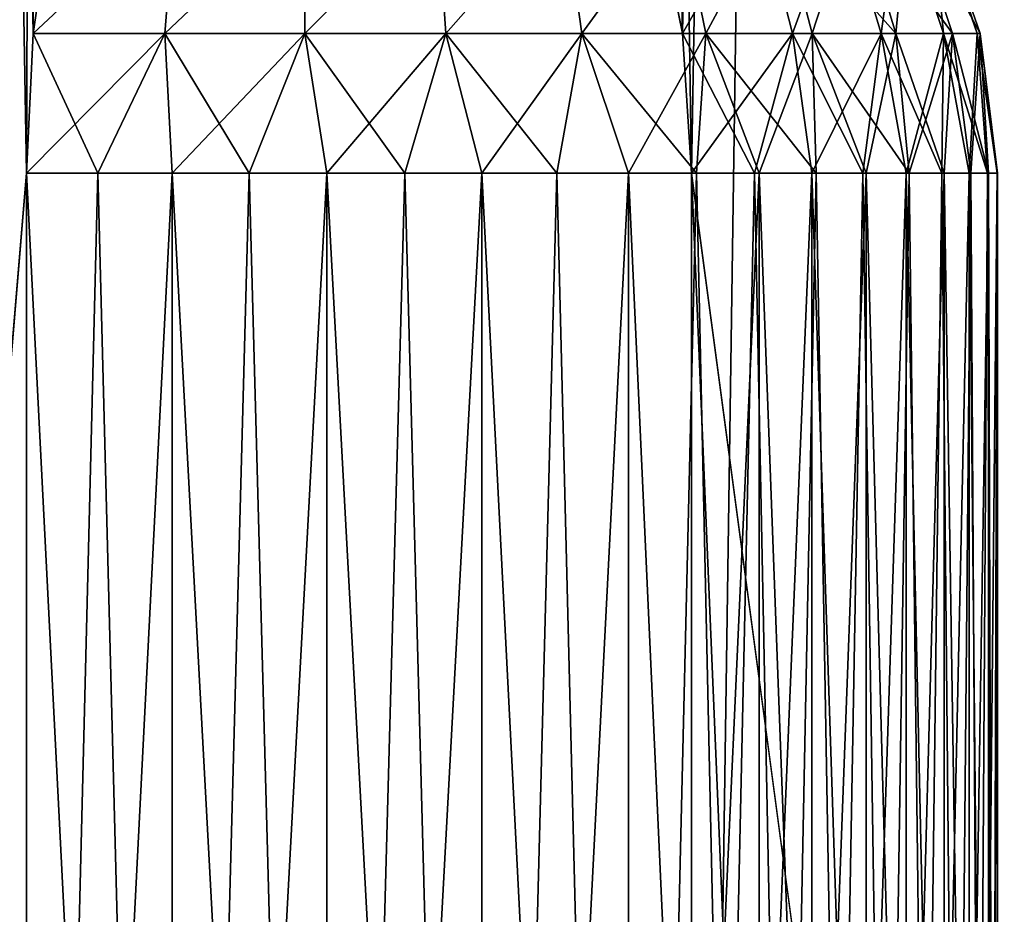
# Model space of a CAD drawing. Header units: millimetres. Extents: x -35 to 35, y -10 to 62.5.
# Tile 3 of 68: x -19.1 to -16.3, y -3.9 to -1.4. Entities that reach past the tile are written whole.
import ezdxf

# ---------------------------------------------------------------- set-up
doc = ezdxf.new("R2010")
doc.units = ezdxf.units.MM
doc.header["$LTSCALE"] = 65.185185
for name, color, linetype in [('1', 7, 'CONTINUOUS'), ('14', 7, 'CONTINUOUS'), ('16', 7, 'CONTINUOUS'), ('29', 7, 'CONTINUOUS'), ('32', 7, 'CONTINUOUS')]:
    doc.layers.add(name, color=color, linetype=linetype)

msp = doc.modelspace()

# ---------------------------------------------------------------- linework, layer by layer
at = {"layer": '1', "color": 7, "linetype": 'CONTINUOUS'}
for points in [[(-19.0611, -10, 8.8133), (-19.8215, 40.5, 6.9359), (-19.7452, -10, 7.1504), (-19.0611, -10, 8.8133)], [(-19.0611, -1.8, 8.8133), (-19.8215, 40.5, 6.9359), (-19.0611, -10, 8.8133), (-19.0611, -1.8, 8.8133)], [(-19.0423, -1.4014, 8.8538), (-19.8215, 40.5, 6.9359), (-19.0611, -1.8, 8.8133), (-19.0423, -1.4014, 8.8538)], [(-18.9859, -1.0204, 8.9743), (-19.8215, 40.5, 6.9359), (-19.0423, -1.4014, 8.8538), (-18.9859, -1.0204, 8.9743)], [(-18.9203, 40.5, -9.1116), (-19.7452, -10, -7.1504), (-19.8215, 40.5, -6.9359), (-18.9203, 40.5, -9.1116)], [(-19.0611, -1.8, -8.8133), (-19.7452, -10, -7.1504), (-18.9203, 40.5, -9.1116), (-19.0611, -1.8, -8.8133)], [(-19.0423, -1.4014, -8.8538), (-19.0611, -1.8, -8.8133), (-18.9203, 40.5, -9.1116), (-19.0423, -1.4014, -8.8538)], [(-18.9859, -1.0204, -8.9743), (-19.0423, -1.4014, -8.8538), (-18.9203, 40.5, -9.1116), (-18.9859, -1.0204, -8.9743)], [(-17.1888, -1.4014, 12.0642), (-17.7812, 40.5, 11.1727), (-17.2649, -1.0204, 11.9551), (-17.1888, -1.4014, 12.0642)], [(-17.1631, -1.8, 12.1008), (-17.7812, 40.5, 11.1727), (-17.1888, -1.4014, 12.0642), (-17.1631, -1.8, 12.1008)], [(-16.4185, 40.5, 13.0933), (-17.7812, 40.5, 11.1727), (-17.1631, -1.8, 12.1008), (-16.4185, 40.5, 13.0933)], [(-17.1888, -1.4014, -12.0642), (-17.2649, -1.0204, -11.9551), (-16.4185, 40.5, -13.0933), (-17.1888, -1.4014, -12.0642)], [(-17.1631, -1.8, -12.1008), (-17.1888, -1.4014, -12.0642), (-16.4185, 40.5, -13.0933), (-17.1631, -1.8, -12.1008)], [(-16.065, -10, -13.5246), (-17.1631, -10, -12.1008), (-16.4185, 40.5, -13.0933), (-16.065, -10, -13.5246)], [(-16.065, -10, 13.5246), (-16.4185, 40.5, 13.0933), (-17.1631, -1.8, 12.1008), (-16.065, -10, 13.5246)], [(-17.1631, -10, -12.1008), (-17.1631, -1.8, -12.1008), (-16.4185, 40.5, -13.0933), (-17.1631, -10, -12.1008)], [(-14.8492, 40.5, -14.8492), (-16.065, -10, -13.5246), (-16.4185, 40.5, -13.0933), (-14.8492, 40.5, -14.8492)], [(-14.8492, -10, 14.8492), (-16.4185, 40.5, 13.0933), (-16.065, -10, 13.5246), (-14.8492, -10, 14.8492)], [(-14.8492, 40.5, 14.8492), (-16.4185, 40.5, 13.0933), (-14.8492, -10, 14.8492), (-14.8492, 40.5, 14.8492)], [(-19.0611, -10, -8.8133), (-19.7452, -10, -7.1504), (-19.0611, -1.8, -8.8133), (-19.0611, -10, -8.8133)], [(-17.1631, -10, 12.1008), (-16.065, -10, 13.5246), (-17.1631, -1.8, 12.1008), (-17.1631, -10, 12.1008)]]:
    msp.add_3dface(points, dxfattribs=at)
at = {"layer": '14', "color": 7, "linetype": 'CONTINUOUS'}
for points in [[(-18.6449, -1.8, -8.6561), (-19.0611, -10, -8.8133), (-18.8576, -1.8, -8.7225), (-18.6449, -1.8, -8.6561)], [(-18.6449, -10, -8.6561), (-19.0611, -10, -8.8133), (-18.6449, -1.8, -8.6561), (-18.6449, -10, -8.6561)], [(-19.0611, -10, -8.8133), (-19.0611, -1.8, -8.8133), (-18.8576, -1.8, -8.7225), (-19.0611, -10, -8.8133)], [(-18.2035, -10, -8.6001), (-18.6449, -10, -8.6561), (-18.2035, -1.8, -8.6001), (-18.2035, -10, -8.6001)], [(-18.4259, -1.8, -8.6151), (-18.6449, -10, -8.6561), (-18.6449, -1.8, -8.6561), (-18.4259, -1.8, -8.6151)], [(-18.2035, -1.8, -8.6001), (-18.6449, -10, -8.6561), (-18.4259, -1.8, -8.6151), (-18.2035, -1.8, -8.6001)], [(-17.7612, -1.8, -8.6482), (-18.2035, -10, -8.6001), (-17.981, -1.8, -8.6112), (-17.7612, -1.8, -8.6482)], [(-17.981, -1.8, -8.6112), (-18.2035, -10, -8.6001), (-18.2035, -1.8, -8.6001), (-17.981, -1.8, -8.6112)], [(-17.7613, -10, -8.6482), (-18.2035, -10, -8.6001), (-17.7612, -1.8, -8.6482), (-17.7613, -10, -8.6482)], [(-17.3422, -10, -8.7979), (-17.7613, -10, -8.6482), (-17.3423, -1.8, -8.7979), (-17.3422, -10, -8.7979)], [(-17.3423, -1.8, -8.7979), (-17.7613, -10, -8.6482), (-17.5474, -1.8, -8.7107), (-17.3423, -1.8, -8.7979)], [(-17.5474, -1.8, -8.7107), (-17.7613, -10, -8.6482), (-17.7612, -1.8, -8.6482), (-17.5474, -1.8, -8.7107)], [(-17.1488, -1.8, -8.9084), (-17.3422, -10, -8.7979), (-17.3423, -1.8, -8.7979), (-17.1488, -1.8, -8.9084)], [(-16.9696, -10, -9.0409), (-17.3422, -10, -8.7979), (-16.9696, -1.8, -9.0409), (-16.9696, -10, -9.0409)], [(-16.9696, -1.8, -9.0409), (-17.3422, -10, -8.7979), (-17.1488, -1.8, -8.9084), (-16.9696, -1.8, -9.0409)], [(-17.1631, -1.8, -12.1008), (-16.8189, -10, -11.8189), (-16.9827, -1.8, -11.97), (-17.1631, -1.8, -12.1008)], [(-17.1631, -1.8, -12.1008), (-17.1631, -10, -12.1008), (-16.8189, -10, -11.8189), (-17.1631, -1.8, -12.1008)], [(-16.9827, -1.8, -11.97), (-16.8189, -10, -11.8189), (-16.8189, -1.8, -11.8189), (-16.9827, -1.8, -11.97)], [(-16.8071, -1.8, -9.1934), (-16.9696, -10, -9.0409), (-16.9696, -1.8, -9.0409), (-16.8071, -1.8, -9.1934)], [(-16.6636, -1.8, -9.3639), (-16.9696, -10, -9.0409), (-16.8071, -1.8, -9.1934), (-16.6636, -1.8, -9.3639)], [(-16.6636, -10, -9.3639), (-16.9696, -10, -9.0409), (-16.6636, -1.8, -9.3639), (-16.6636, -10, -9.3639)], [(-16.8189, -1.8, -11.8189), (-16.5496, -10, -11.4647), (-16.6739, -1.8, -11.6497), (-16.8189, -1.8, -11.8189)], [(-16.8189, -10, -11.8189), (-16.5496, -10, -11.4647), (-16.8189, -1.8, -11.8189), (-16.8189, -10, -11.8189)], [(-16.6739, -1.8, -11.6497), (-16.5496, -10, -11.4647), (-16.5497, -1.8, -11.4647), (-16.6739, -1.8, -11.6497)], [(-16.4412, -10, -9.7492), (-16.6636, -10, -9.3639), (-16.4412, -1.8, -9.7492), (-16.4412, -10, -9.7492)], [(-16.4412, -1.8, -9.7492), (-16.6636, -10, -9.3639), (-16.5411, -1.8, -9.55), (-16.4412, -1.8, -9.7492)], [(-16.5411, -1.8, -9.55), (-16.6636, -10, -9.3639), (-16.6636, -1.8, -9.3639), (-16.5411, -1.8, -9.55)], [(-16.5496, -10, -11.4647), (-16.3702, -10, -11.0576), (-16.5497, -1.8, -11.4647), (-16.5496, -10, -11.4647)], [(-16.5497, -1.8, -11.4647), (-16.3702, -10, -11.0576), (-16.448, -1.8, -11.2664), (-16.5497, -1.8, -11.4647)], [(-16.448, -1.8, -11.2664), (-16.3702, -10, -11.0576), (-16.3702, -1.8, -11.0576), (-16.448, -1.8, -11.2664)], [(-16.3653, -1.8, -9.9587), (-16.4412, -10, -9.7492), (-16.4412, -1.8, -9.7492), (-16.3653, -1.8, -9.9587)], [(-16.3144, -1.8, -10.1757), (-16.4412, -10, -9.7492), (-16.3653, -1.8, -9.9587), (-16.3144, -1.8, -10.1757)], [(-16.3144, -10, -10.1757), (-16.4412, -10, -9.7492), (-16.3144, -1.8, -10.1757), (-16.3144, -10, -10.1757)], [(-16.3702, -1.8, -11.0576), (-16.2903, -10, -10.6199), (-16.3174, -1.8, -10.8411), (-16.3702, -1.8, -11.0576)], [(-16.3702, -10, -11.0576), (-16.2903, -10, -10.6199), (-16.3702, -1.8, -11.0576), (-16.3702, -10, -11.0576)], [(-16.3174, -1.8, -10.8411), (-16.2903, -10, -10.6199), (-16.2903, -1.8, -10.6199), (-16.3174, -1.8, -10.8411)], [(-16.2893, -1.8, -10.3971), (-16.3144, -10, -10.1757), (-16.3144, -1.8, -10.1757), (-16.2893, -1.8, -10.3971)], [(-16.2903, -1.8, -10.6199), (-16.3144, -10, -10.1757), (-16.2893, -1.8, -10.3971), (-16.2903, -1.8, -10.6199)], [(-16.2903, -10, -10.6199), (-16.3144, -10, -10.1757), (-16.2903, -1.8, -10.6199), (-16.2903, -10, -10.6199)]]:
    msp.add_3dface(points, dxfattribs=at)
at = {"layer": '16', "color": 7, "linetype": 'CONTINUOUS'}
for points in [[(-19.0611, -1.8, 8.8133), (-19.0611, -10, 8.8133), (-18.6449, -10, 8.6561), (-19.0611, -1.8, 8.8133)], [(-19.0611, -1.8, 8.8133), (-18.6449, -10, 8.6561), (-18.8576, -1.8, 8.7225), (-19.0611, -1.8, 8.8133)], [(-18.8576, -1.8, 8.7225), (-18.6449, -10, 8.6561), (-18.6449, -1.8, 8.6561), (-18.8576, -1.8, 8.7225)], [(-18.6449, -1.8, 8.6561), (-18.2035, -10, 8.6001), (-18.4259, -1.8, 8.6151), (-18.6449, -1.8, 8.6561)], [(-18.6449, -10, 8.6561), (-18.2035, -10, 8.6001), (-18.6449, -1.8, 8.6561), (-18.6449, -10, 8.6561)], [(-18.4259, -1.8, 8.6151), (-18.2035, -10, 8.6001), (-18.2035, -1.8, 8.6001), (-18.4259, -1.8, 8.6151)], [(-18.2035, -10, 8.6001), (-17.7613, -10, 8.6482), (-18.2035, -1.8, 8.6001), (-18.2035, -10, 8.6001)], [(-18.2035, -1.8, 8.6001), (-17.7613, -10, 8.6482), (-17.981, -1.8, 8.6112), (-18.2035, -1.8, 8.6001)], [(-17.981, -1.8, 8.6112), (-17.7613, -10, 8.6482), (-17.7612, -1.8, 8.6482), (-17.981, -1.8, 8.6112)], [(-17.7613, -10, 8.6482), (-17.3422, -10, 8.7979), (-17.7612, -1.8, 8.6482), (-17.7613, -10, 8.6482)], [(-17.7612, -1.8, 8.6482), (-17.3422, -10, 8.7979), (-17.5474, -1.8, 8.7107), (-17.7612, -1.8, 8.6482)], [(-17.5474, -1.8, 8.7107), (-17.3422, -10, 8.7979), (-17.3423, -1.8, 8.7979), (-17.5474, -1.8, 8.7107)], [(-17.3423, -1.8, 8.7979), (-16.9696, -10, 9.0409), (-17.1488, -1.8, 8.9084), (-17.3423, -1.8, 8.7979)], [(-17.3422, -10, 8.7979), (-16.9696, -10, 9.0409), (-17.3423, -1.8, 8.7979), (-17.3422, -10, 8.7979)], [(-16.8189, -1.8, 11.8189), (-17.1631, -10, 12.1008), (-16.9827, -1.8, 11.97), (-16.8189, -1.8, 11.8189)], [(-16.8189, -10, 11.8189), (-17.1631, -10, 12.1008), (-16.8189, -1.8, 11.8189), (-16.8189, -10, 11.8189)], [(-17.1631, -10, 12.1008), (-17.1631, -1.8, 12.1008), (-16.9827, -1.8, 11.97), (-17.1631, -10, 12.1008)], [(-17.1488, -1.8, 8.9084), (-16.9696, -10, 9.0409), (-16.9696, -1.8, 9.0409), (-17.1488, -1.8, 8.9084)], [(-16.9696, -1.8, 9.0409), (-16.6636, -10, 9.3639), (-16.8071, -1.8, 9.1934), (-16.9696, -1.8, 9.0409)], [(-16.9696, -10, 9.0409), (-16.6636, -10, 9.3639), (-16.9696, -1.8, 9.0409), (-16.9696, -10, 9.0409)], [(-16.6739, -1.8, 11.6497), (-16.8189, -10, 11.8189), (-16.8189, -1.8, 11.8189), (-16.6739, -1.8, 11.6497)], [(-16.5497, -1.8, 11.4647), (-16.8189, -10, 11.8189), (-16.6739, -1.8, 11.6497), (-16.5497, -1.8, 11.4647)], [(-16.5496, -10, 11.4647), (-16.8189, -10, 11.8189), (-16.5497, -1.8, 11.4647), (-16.5496, -10, 11.4647)], [(-16.8071, -1.8, 9.1934), (-16.6636, -10, 9.3639), (-16.6636, -1.8, 9.3639), (-16.8071, -1.8, 9.1934)], [(-16.6636, -1.8, 9.3639), (-16.4412, -10, 9.7492), (-16.5411, -1.8, 9.55), (-16.6636, -1.8, 9.3639)], [(-16.6636, -10, 9.3639), (-16.4412, -10, 9.7492), (-16.6636, -1.8, 9.3639), (-16.6636, -10, 9.3639)], [(-16.448, -1.8, 11.2664), (-16.5496, -10, 11.4647), (-16.5497, -1.8, 11.4647), (-16.448, -1.8, 11.2664)], [(-16.3702, -1.8, 11.0576), (-16.5496, -10, 11.4647), (-16.448, -1.8, 11.2664), (-16.3702, -1.8, 11.0576)], [(-16.3702, -10, 11.0576), (-16.5496, -10, 11.4647), (-16.3702, -1.8, 11.0576), (-16.3702, -10, 11.0576)], [(-16.5411, -1.8, 9.55), (-16.4412, -10, 9.7492), (-16.4412, -1.8, 9.7492), (-16.5411, -1.8, 9.55)], [(-16.4412, -1.8, 9.7492), (-16.3144, -10, 10.1757), (-16.3653, -1.8, 9.9587), (-16.4412, -1.8, 9.7492)], [(-16.4412, -10, 9.7492), (-16.3144, -10, 10.1757), (-16.4412, -1.8, 9.7492), (-16.4412, -10, 9.7492)], [(-16.3174, -1.8, 10.8411), (-16.3702, -10, 11.0576), (-16.3702, -1.8, 11.0576), (-16.3174, -1.8, 10.8411)], [(-16.2903, -1.8, 10.6199), (-16.3702, -10, 11.0576), (-16.3174, -1.8, 10.8411), (-16.2903, -1.8, 10.6199)], [(-16.2903, -10, 10.6199), (-16.3702, -10, 11.0576), (-16.2903, -1.8, 10.6199), (-16.2903, -10, 10.6199)], [(-16.3653, -1.8, 9.9587), (-16.3144, -10, 10.1757), (-16.3144, -1.8, 10.1757), (-16.3653, -1.8, 9.9587)], [(-16.3144, -1.8, 10.1757), (-16.2903, -10, 10.6199), (-16.2893, -1.8, 10.3971), (-16.3144, -1.8, 10.1757)], [(-16.3144, -10, 10.1757), (-16.2903, -10, 10.6199), (-16.3144, -1.8, 10.1757), (-16.3144, -10, 10.1757)], [(-16.2893, -1.8, 10.3971), (-16.2903, -10, 10.6199), (-16.2903, -1.8, 10.6199), (-16.2893, -1.8, 10.3971)]]:
    msp.add_3dface(points, dxfattribs=at)
at = {"layer": '29', "color": 7, "linetype": 'CONTINUOUS'}
for points in [[(-19.0423, -1.4014, -8.8538), (-18.9859, -1.0204, -8.9743), (-18.6361, -1.0205, -8.8372), (-19.0423, -1.4014, -8.8538)], [(-19.0423, -1.4014, -8.8538), (-18.6361, -1.0205, -8.8372), (-18.6659, -1.4014, -8.7077), (-19.0423, -1.4014, -8.8538)], [(-18.6361, -1.0205, -8.8372), (-18.2649, -1.0205, -8.7793), (-18.6659, -1.4014, -8.7077), (-18.6361, -1.0205, -8.8372)], [(-18.6659, -1.4014, -8.7077), (-18.2649, -1.0205, -8.7793), (-18.2667, -1.4014, -8.6464), (-18.6659, -1.4014, -8.7077)], [(-18.2649, -1.0205, -8.7793), (-17.89, -1.0205, -8.8033), (-18.2667, -1.4014, -8.6464), (-18.2649, -1.0205, -8.7793)], [(-18.2667, -1.4014, -8.6464), (-17.89, -1.0205, -8.8033), (-17.8638, -1.4014, -8.673), (-18.2667, -1.4014, -8.6464)], [(-17.89, -1.0205, -8.8033), (-17.5292, -1.0205, -8.9079), (-17.8638, -1.4014, -8.673), (-17.89, -1.0205, -8.8033)], [(-17.8638, -1.4014, -8.673), (-17.5292, -1.0205, -8.9079), (-17.4761, -1.4014, -8.7861), (-17.8638, -1.4014, -8.673)], [(-17.5292, -1.0205, -8.9079), (-17.1996, -1.0205, -9.0883), (-17.4761, -1.4014, -8.7861), (-17.5292, -1.0205, -8.9079)], [(-17.4761, -1.4014, -8.7861), (-17.1996, -1.0205, -9.0883), (-17.1221, -1.4014, -8.9804), (-17.4761, -1.4014, -8.7861)], [(-17.2649, -1.0204, -11.9551), (-17.1888, -1.4014, -12.0642), (-16.9713, -1.0205, -11.7207), (-17.2649, -1.0204, -11.9551)], [(-17.1996, -1.0205, -9.0883), (-16.917, -1.0205, -9.3359), (-17.1221, -1.4014, -8.9804), (-17.1996, -1.0205, -9.0883)], [(-16.9713, -1.0205, -11.7207), (-17.1888, -1.4014, -12.0642), (-16.874, -1.4014, -11.8113), (-16.9713, -1.0205, -11.7207)], [(-17.1221, -1.4014, -8.9804), (-16.917, -1.0205, -9.3359), (-16.8186, -1.4014, -9.2467), (-17.1221, -1.4014, -8.9804)], [(-16.7356, -1.0205, -11.4282), (-16.9713, -1.0205, -11.7207), (-16.874, -1.4014, -11.8113), (-16.7356, -1.0205, -11.4282)], [(-16.917, -1.0205, -9.3359), (-16.6949, -1.0205, -9.6388), (-16.8186, -1.4014, -9.2467), (-16.917, -1.0205, -9.3359)], [(-16.6214, -1.4014, -11.4962), (-16.7356, -1.0205, -11.4282), (-16.874, -1.4014, -11.8113), (-16.6214, -1.4014, -11.4962)], [(-16.8186, -1.4014, -9.2467), (-16.6949, -1.0205, -9.6388), (-16.5798, -1.4014, -9.5723), (-16.8186, -1.4014, -9.2467)], [(-16.5688, -1.0205, -11.0915), (-16.7356, -1.0205, -11.4282), (-16.6214, -1.4014, -11.4962), (-16.5688, -1.0205, -11.0915)], [(-16.6949, -1.0205, -9.6388), (-16.5436, -1.0205, -9.9827), (-16.5798, -1.4014, -9.5723), (-16.6949, -1.0205, -9.6388)], [(-16.4429, -1.4014, -11.134), (-16.5688, -1.0205, -11.0915), (-16.6214, -1.4014, -11.4962), (-16.4429, -1.4014, -11.134)], [(-16.5798, -1.4014, -9.5723), (-16.5436, -1.0205, -9.9827), (-16.4171, -1.4014, -9.942), (-16.5798, -1.4014, -9.5723)], [(-16.4791, -1.0205, -10.7267), (-16.5688, -1.0205, -11.0915), (-16.4429, -1.4014, -11.134), (-16.4791, -1.0205, -10.7267)], [(-16.5436, -1.0205, -9.9827), (-16.4705, -1.0205, -10.3512), (-16.3383, -1.4014, -10.338), (-16.5436, -1.0205, -9.9827)], [(-16.4171, -1.4014, -9.942), (-16.5436, -1.0205, -9.9827), (-16.3383, -1.4014, -10.338), (-16.4171, -1.4014, -9.942)], [(-16.4705, -1.0205, -10.3512), (-16.4791, -1.0205, -10.7267), (-16.347, -1.4014, -10.7417), (-16.4705, -1.0205, -10.3512)], [(-16.347, -1.4014, -10.7417), (-16.4791, -1.0205, -10.7267), (-16.4429, -1.4014, -11.134), (-16.347, -1.4014, -10.7417)], [(-16.3383, -1.4014, -10.338), (-16.4705, -1.0205, -10.3512), (-16.347, -1.4014, -10.7417), (-16.3383, -1.4014, -10.338)], [(-18.8576, -1.8, -8.7225), (-19.0611, -1.8, -8.8133), (-18.6659, -1.4014, -8.7077), (-18.8576, -1.8, -8.7225)], [(-19.0611, -1.8, -8.8133), (-19.0423, -1.4014, -8.8538), (-18.6659, -1.4014, -8.7077), (-19.0611, -1.8, -8.8133)], [(-18.6449, -1.8, -8.6561), (-18.8576, -1.8, -8.7225), (-18.6659, -1.4014, -8.7077), (-18.6449, -1.8, -8.6561)], [(-18.6449, -1.8, -8.6561), (-18.6659, -1.4014, -8.7077), (-18.2667, -1.4014, -8.6464), (-18.6449, -1.8, -8.6561)], [(-18.4259, -1.8, -8.6151), (-18.6449, -1.8, -8.6561), (-18.2667, -1.4014, -8.6464), (-18.4259, -1.8, -8.6151)], [(-18.2035, -1.8, -8.6001), (-18.4259, -1.8, -8.6151), (-18.2667, -1.4014, -8.6464), (-18.2035, -1.8, -8.6001)], [(-18.2035, -1.8, -8.6001), (-18.2667, -1.4014, -8.6464), (-17.8638, -1.4014, -8.673), (-18.2035, -1.8, -8.6001)], [(-17.981, -1.8, -8.6112), (-18.2035, -1.8, -8.6001), (-17.8638, -1.4014, -8.673), (-17.981, -1.8, -8.6112)], [(-17.7612, -1.8, -8.6482), (-17.981, -1.8, -8.6112), (-17.8638, -1.4014, -8.673), (-17.7612, -1.8, -8.6482)], [(-17.7612, -1.8, -8.6482), (-17.8638, -1.4014, -8.673), (-17.4761, -1.4014, -8.7861), (-17.7612, -1.8, -8.6482)], [(-17.5474, -1.8, -8.7107), (-17.7612, -1.8, -8.6482), (-17.4761, -1.4014, -8.7861), (-17.5474, -1.8, -8.7107)], [(-17.3423, -1.8, -8.7979), (-17.5474, -1.8, -8.7107), (-17.4761, -1.4014, -8.7861), (-17.3423, -1.8, -8.7979)], [(-17.3423, -1.8, -8.7979), (-17.4761, -1.4014, -8.7861), (-17.1221, -1.4014, -8.9804), (-17.3423, -1.8, -8.7979)], [(-17.1488, -1.8, -8.9084), (-17.3423, -1.8, -8.7979), (-17.1221, -1.4014, -8.9804), (-17.1488, -1.8, -8.9084)], [(-17.1888, -1.4014, -12.0642), (-17.1631, -1.8, -12.1008), (-16.9827, -1.8, -11.97), (-17.1888, -1.4014, -12.0642)], [(-17.1888, -1.4014, -12.0642), (-16.9827, -1.8, -11.97), (-16.874, -1.4014, -11.8113), (-17.1888, -1.4014, -12.0642)], [(-16.9696, -1.8, -9.0409), (-17.1488, -1.8, -8.9084), (-17.1221, -1.4014, -8.9804), (-16.9696, -1.8, -9.0409)], [(-16.9696, -1.8, -9.0409), (-17.1221, -1.4014, -8.9804), (-16.8186, -1.4014, -9.2467), (-16.9696, -1.8, -9.0409)], [(-16.9827, -1.8, -11.97), (-16.8189, -1.8, -11.8189), (-16.874, -1.4014, -11.8113), (-16.9827, -1.8, -11.97)], [(-16.8071, -1.8, -9.1934), (-16.9696, -1.8, -9.0409), (-16.8186, -1.4014, -9.2467), (-16.8071, -1.8, -9.1934)], [(-16.6739, -1.8, -11.6497), (-16.6214, -1.4014, -11.4962), (-16.874, -1.4014, -11.8113), (-16.6739, -1.8, -11.6497)], [(-16.8189, -1.8, -11.8189), (-16.6739, -1.8, -11.6497), (-16.874, -1.4014, -11.8113), (-16.8189, -1.8, -11.8189)], [(-16.6636, -1.8, -9.3639), (-16.8071, -1.8, -9.1934), (-16.8186, -1.4014, -9.2467), (-16.6636, -1.8, -9.3639)], [(-16.6636, -1.8, -9.3639), (-16.8186, -1.4014, -9.2467), (-16.5798, -1.4014, -9.5723), (-16.6636, -1.8, -9.3639)], [(-16.6739, -1.8, -11.6497), (-16.5497, -1.8, -11.4647), (-16.6214, -1.4014, -11.4962), (-16.6739, -1.8, -11.6497)], [(-16.5411, -1.8, -9.55), (-16.6636, -1.8, -9.3639), (-16.5798, -1.4014, -9.5723), (-16.5411, -1.8, -9.55)], [(-16.448, -1.8, -11.2664), (-16.4429, -1.4014, -11.134), (-16.6214, -1.4014, -11.4962), (-16.448, -1.8, -11.2664)], [(-16.5497, -1.8, -11.4647), (-16.448, -1.8, -11.2664), (-16.6214, -1.4014, -11.4962), (-16.5497, -1.8, -11.4647)], [(-16.5411, -1.8, -9.55), (-16.5798, -1.4014, -9.5723), (-16.4171, -1.4014, -9.942), (-16.5411, -1.8, -9.55)], [(-16.4412, -1.8, -9.7492), (-16.5411, -1.8, -9.55), (-16.4171, -1.4014, -9.942), (-16.4412, -1.8, -9.7492)], [(-16.448, -1.8, -11.2664), (-16.3702, -1.8, -11.0576), (-16.4429, -1.4014, -11.134), (-16.448, -1.8, -11.2664)], [(-16.3174, -1.8, -10.8411), (-16.347, -1.4014, -10.7417), (-16.4429, -1.4014, -11.134), (-16.3174, -1.8, -10.8411)], [(-16.3702, -1.8, -11.0576), (-16.3174, -1.8, -10.8411), (-16.4429, -1.4014, -11.134), (-16.3702, -1.8, -11.0576)], [(-16.3653, -1.8, -9.9587), (-16.4412, -1.8, -9.7492), (-16.4171, -1.4014, -9.942), (-16.3653, -1.8, -9.9587)], [(-16.3653, -1.8, -9.9587), (-16.4171, -1.4014, -9.942), (-16.3383, -1.4014, -10.338), (-16.3653, -1.8, -9.9587)], [(-16.3144, -1.8, -10.1757), (-16.3653, -1.8, -9.9587), (-16.3383, -1.4014, -10.338), (-16.3144, -1.8, -10.1757)], [(-16.2893, -1.8, -10.3971), (-16.3383, -1.4014, -10.338), (-16.347, -1.4014, -10.7417), (-16.2893, -1.8, -10.3971)], [(-16.2903, -1.8, -10.6199), (-16.2893, -1.8, -10.3971), (-16.347, -1.4014, -10.7417), (-16.2903, -1.8, -10.6199)], [(-16.3174, -1.8, -10.8411), (-16.2903, -1.8, -10.6199), (-16.347, -1.4014, -10.7417), (-16.3174, -1.8, -10.8411)], [(-16.2893, -1.8, -10.3971), (-16.3144, -1.8, -10.1757), (-16.3383, -1.4014, -10.338), (-16.2893, -1.8, -10.3971)]]:
    msp.add_3dface(points, dxfattribs=at)
at = {"layer": '32', "color": 7, "linetype": 'CONTINUOUS'}
for points in [[(-18.9859, -1.0204, 8.9743), (-19.0423, -1.4014, 8.8538), (-18.6361, -1.0205, 8.8372), (-18.9859, -1.0204, 8.9743)], [(-18.6361, -1.0205, 8.8372), (-19.0423, -1.4014, 8.8538), (-18.6659, -1.4014, 8.7077), (-18.6361, -1.0205, 8.8372)], [(-18.2649, -1.0205, 8.7793), (-18.6361, -1.0205, 8.8372), (-18.6659, -1.4014, 8.7077), (-18.2649, -1.0205, 8.7793)], [(-18.2667, -1.4014, 8.6464), (-18.2649, -1.0205, 8.7793), (-18.6659, -1.4014, 8.7077), (-18.2667, -1.4014, 8.6464)], [(-17.89, -1.0205, 8.8033), (-18.2649, -1.0205, 8.7793), (-18.2667, -1.4014, 8.6464), (-17.89, -1.0205, 8.8033)], [(-17.8638, -1.4014, 8.673), (-17.89, -1.0205, 8.8033), (-18.2667, -1.4014, 8.6464), (-17.8638, -1.4014, 8.673)], [(-17.5292, -1.0205, 8.9079), (-17.89, -1.0205, 8.8033), (-17.8638, -1.4014, 8.673), (-17.5292, -1.0205, 8.9079)], [(-17.4761, -1.4014, 8.7861), (-17.5292, -1.0205, 8.9079), (-17.8638, -1.4014, 8.673), (-17.4761, -1.4014, 8.7861)], [(-17.1996, -1.0205, 9.0883), (-17.5292, -1.0205, 8.9079), (-17.4761, -1.4014, 8.7861), (-17.1996, -1.0205, 9.0883)], [(-17.1221, -1.4014, 8.9804), (-17.1996, -1.0205, 9.0883), (-17.4761, -1.4014, 8.7861), (-17.1221, -1.4014, 8.9804)], [(-17.1888, -1.4014, 12.0642), (-17.2649, -1.0204, 11.9551), (-16.9713, -1.0205, 11.7207), (-17.1888, -1.4014, 12.0642)], [(-16.917, -1.0205, 9.3359), (-17.1996, -1.0205, 9.0883), (-17.1221, -1.4014, 8.9804), (-16.917, -1.0205, 9.3359)], [(-17.1888, -1.4014, 12.0642), (-16.9713, -1.0205, 11.7207), (-16.874, -1.4014, 11.8113), (-17.1888, -1.4014, 12.0642)], [(-16.8186, -1.4014, 9.2467), (-16.917, -1.0205, 9.3359), (-17.1221, -1.4014, 8.9804), (-16.8186, -1.4014, 9.2467)], [(-16.9713, -1.0205, 11.7207), (-16.7356, -1.0205, 11.4282), (-16.874, -1.4014, 11.8113), (-16.9713, -1.0205, 11.7207)], [(-16.5798, -1.4014, 9.5723), (-16.917, -1.0205, 9.3359), (-16.8186, -1.4014, 9.2467), (-16.5798, -1.4014, 9.5723)], [(-16.6949, -1.0205, 9.6388), (-16.917, -1.0205, 9.3359), (-16.5798, -1.4014, 9.5723), (-16.6949, -1.0205, 9.6388)], [(-16.874, -1.4014, 11.8113), (-16.7356, -1.0205, 11.4282), (-16.6214, -1.4014, 11.4962), (-16.874, -1.4014, 11.8113)], [(-16.7356, -1.0205, 11.4282), (-16.5688, -1.0205, 11.0915), (-16.6214, -1.4014, 11.4962), (-16.7356, -1.0205, 11.4282)], [(-16.4171, -1.4014, 9.942), (-16.6949, -1.0205, 9.6388), (-16.5798, -1.4014, 9.5723), (-16.4171, -1.4014, 9.942)], [(-16.5436, -1.0205, 9.9827), (-16.6949, -1.0205, 9.6388), (-16.4171, -1.4014, 9.942), (-16.5436, -1.0205, 9.9827)], [(-16.6214, -1.4014, 11.4962), (-16.5688, -1.0205, 11.0915), (-16.4429, -1.4014, 11.134), (-16.6214, -1.4014, 11.4962)], [(-16.5688, -1.0205, 11.0915), (-16.4791, -1.0205, 10.7267), (-16.4429, -1.4014, 11.134), (-16.5688, -1.0205, 11.0915)], [(-16.4705, -1.0205, 10.3512), (-16.5436, -1.0205, 9.9827), (-16.3383, -1.4014, 10.338), (-16.4705, -1.0205, 10.3512)], [(-16.3383, -1.4014, 10.338), (-16.5436, -1.0205, 9.9827), (-16.4171, -1.4014, 9.942), (-16.3383, -1.4014, 10.338)], [(-16.4429, -1.4014, 11.134), (-16.4791, -1.0205, 10.7267), (-16.347, -1.4014, 10.7417), (-16.4429, -1.4014, 11.134)], [(-16.4791, -1.0205, 10.7267), (-16.4705, -1.0205, 10.3512), (-16.347, -1.4014, 10.7417), (-16.4791, -1.0205, 10.7267)], [(-16.347, -1.4014, 10.7417), (-16.4705, -1.0205, 10.3512), (-16.3383, -1.4014, 10.338), (-16.347, -1.4014, 10.7417)], [(-19.0423, -1.4014, 8.8538), (-19.0611, -1.8, 8.8133), (-18.8576, -1.8, 8.7225), (-19.0423, -1.4014, 8.8538)], [(-19.0423, -1.4014, 8.8538), (-18.8576, -1.8, 8.7225), (-18.6659, -1.4014, 8.7077), (-19.0423, -1.4014, 8.8538)], [(-18.8576, -1.8, 8.7225), (-18.6449, -1.8, 8.6561), (-18.6659, -1.4014, 8.7077), (-18.8576, -1.8, 8.7225)], [(-18.4259, -1.8, 8.6151), (-18.2667, -1.4014, 8.6464), (-18.6659, -1.4014, 8.7077), (-18.4259, -1.8, 8.6151)], [(-18.6449, -1.8, 8.6561), (-18.4259, -1.8, 8.6151), (-18.6659, -1.4014, 8.7077), (-18.6449, -1.8, 8.6561)], [(-18.4259, -1.8, 8.6151), (-18.2035, -1.8, 8.6001), (-18.2667, -1.4014, 8.6464), (-18.4259, -1.8, 8.6151)], [(-18.2035, -1.8, 8.6001), (-17.981, -1.8, 8.6112), (-18.2667, -1.4014, 8.6464), (-18.2035, -1.8, 8.6001)], [(-17.981, -1.8, 8.6112), (-17.8638, -1.4014, 8.673), (-18.2667, -1.4014, 8.6464), (-17.981, -1.8, 8.6112)], [(-17.981, -1.8, 8.6112), (-17.7612, -1.8, 8.6482), (-17.8638, -1.4014, 8.673), (-17.981, -1.8, 8.6112)], [(-17.7612, -1.8, 8.6482), (-17.5474, -1.8, 8.7107), (-17.8638, -1.4014, 8.673), (-17.7612, -1.8, 8.6482)], [(-17.5474, -1.8, 8.7107), (-17.4761, -1.4014, 8.7861), (-17.8638, -1.4014, 8.673), (-17.5474, -1.8, 8.7107)], [(-17.5474, -1.8, 8.7107), (-17.3423, -1.8, 8.7979), (-17.4761, -1.4014, 8.7861), (-17.5474, -1.8, 8.7107)], [(-17.3423, -1.8, 8.7979), (-17.1488, -1.8, 8.9084), (-17.4761, -1.4014, 8.7861), (-17.3423, -1.8, 8.7979)], [(-17.1488, -1.8, 8.9084), (-17.1221, -1.4014, 8.9804), (-17.4761, -1.4014, 8.7861), (-17.1488, -1.8, 8.9084)], [(-17.1631, -1.8, 12.1008), (-17.1888, -1.4014, 12.0642), (-16.874, -1.4014, 11.8113), (-17.1631, -1.8, 12.1008)], [(-16.9827, -1.8, 11.97), (-17.1631, -1.8, 12.1008), (-16.874, -1.4014, 11.8113), (-16.9827, -1.8, 11.97)], [(-17.1488, -1.8, 8.9084), (-16.9696, -1.8, 9.0409), (-17.1221, -1.4014, 8.9804), (-17.1488, -1.8, 8.9084)], [(-16.9696, -1.8, 9.0409), (-16.8071, -1.8, 9.1934), (-17.1221, -1.4014, 8.9804), (-16.9696, -1.8, 9.0409)], [(-16.8071, -1.8, 9.1934), (-16.8186, -1.4014, 9.2467), (-17.1221, -1.4014, 8.9804), (-16.8071, -1.8, 9.1934)], [(-16.8189, -1.8, 11.8189), (-16.9827, -1.8, 11.97), (-16.874, -1.4014, 11.8113), (-16.8189, -1.8, 11.8189)], [(-16.8189, -1.8, 11.8189), (-16.874, -1.4014, 11.8113), (-16.6214, -1.4014, 11.4962), (-16.8189, -1.8, 11.8189)], [(-16.6739, -1.8, 11.6497), (-16.8189, -1.8, 11.8189), (-16.6214, -1.4014, 11.4962), (-16.6739, -1.8, 11.6497)], [(-16.8071, -1.8, 9.1934), (-16.6636, -1.8, 9.3639), (-16.8186, -1.4014, 9.2467), (-16.8071, -1.8, 9.1934)], [(-16.6636, -1.8, 9.3639), (-16.5411, -1.8, 9.55), (-16.8186, -1.4014, 9.2467), (-16.6636, -1.8, 9.3639)], [(-16.5411, -1.8, 9.55), (-16.5798, -1.4014, 9.5723), (-16.8186, -1.4014, 9.2467), (-16.5411, -1.8, 9.55)], [(-16.5497, -1.8, 11.4647), (-16.6739, -1.8, 11.6497), (-16.6214, -1.4014, 11.4962), (-16.5497, -1.8, 11.4647)], [(-16.5497, -1.8, 11.4647), (-16.6214, -1.4014, 11.4962), (-16.4429, -1.4014, 11.134), (-16.5497, -1.8, 11.4647)], [(-16.5411, -1.8, 9.55), (-16.4412, -1.8, 9.7492), (-16.5798, -1.4014, 9.5723), (-16.5411, -1.8, 9.55)], [(-16.4412, -1.8, 9.7492), (-16.4171, -1.4014, 9.942), (-16.5798, -1.4014, 9.5723), (-16.4412, -1.8, 9.7492)], [(-16.448, -1.8, 11.2664), (-16.5497, -1.8, 11.4647), (-16.4429, -1.4014, 11.134), (-16.448, -1.8, 11.2664)], [(-16.3702, -1.8, 11.0576), (-16.448, -1.8, 11.2664), (-16.4429, -1.4014, 11.134), (-16.3702, -1.8, 11.0576)], [(-16.3702, -1.8, 11.0576), (-16.4429, -1.4014, 11.134), (-16.347, -1.4014, 10.7417), (-16.3702, -1.8, 11.0576)], [(-16.4412, -1.8, 9.7492), (-16.3653, -1.8, 9.9587), (-16.4171, -1.4014, 9.942), (-16.4412, -1.8, 9.7492)], [(-16.3653, -1.8, 9.9587), (-16.3144, -1.8, 10.1757), (-16.4171, -1.4014, 9.942), (-16.3653, -1.8, 9.9587)], [(-16.3144, -1.8, 10.1757), (-16.3383, -1.4014, 10.338), (-16.4171, -1.4014, 9.942), (-16.3144, -1.8, 10.1757)], [(-16.3174, -1.8, 10.8411), (-16.3702, -1.8, 11.0576), (-16.347, -1.4014, 10.7417), (-16.3174, -1.8, 10.8411)], [(-16.2903, -1.8, 10.6199), (-16.3174, -1.8, 10.8411), (-16.347, -1.4014, 10.7417), (-16.2903, -1.8, 10.6199)], [(-16.2903, -1.8, 10.6199), (-16.347, -1.4014, 10.7417), (-16.3383, -1.4014, 10.338), (-16.2903, -1.8, 10.6199)], [(-16.3144, -1.8, 10.1757), (-16.2893, -1.8, 10.3971), (-16.3383, -1.4014, 10.338), (-16.3144, -1.8, 10.1757)], [(-16.2893, -1.8, 10.3971), (-16.2903, -1.8, 10.6199), (-16.3383, -1.4014, 10.338), (-16.2893, -1.8, 10.3971)]]:
    msp.add_3dface(points, dxfattribs=at)

doc.saveas('drawing.dxf')
